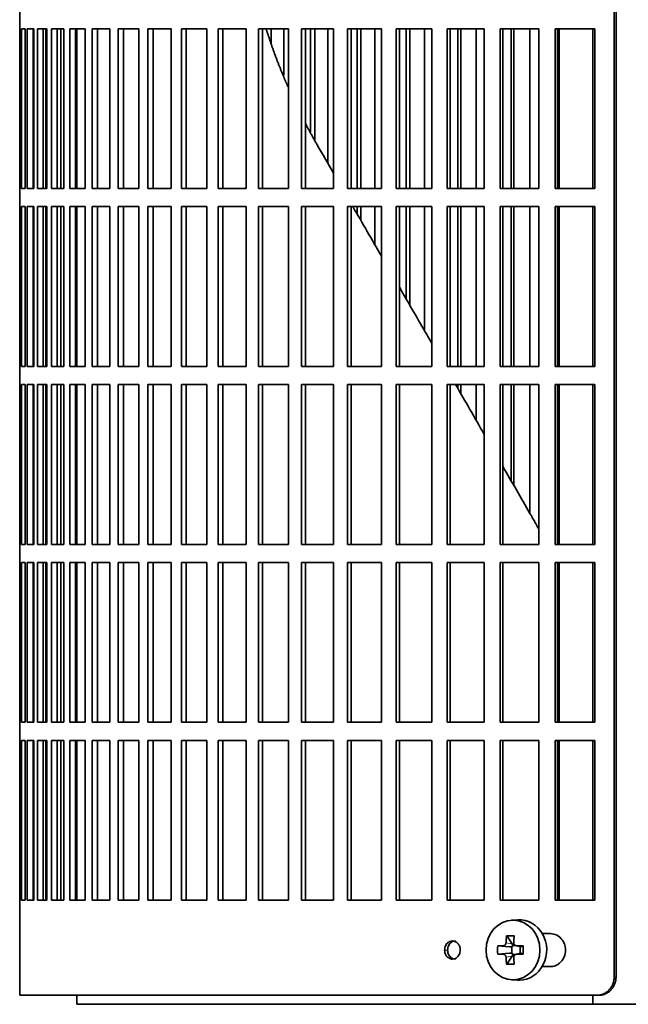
# Model space of a CAD drawing. Header units: millimetres. Extents: x 481 to 1373, y -1380 to 1448.
# Tile 11 of 28: x 488 to 589, y -95 to 68. Entities that reach past the tile are written whole.
import ezdxf

# ---------------------------------------------------------------- set-up
doc = ezdxf.new("R2010")
doc.units = ezdxf.units.MM
for name, color, linetype in [('M5X8_UNI7687', 7, 'Continuous'), ('VSI344-454_FILTR', 7, 'Continuous'), ('VSI344-454_SUPPO', 7, 'Continuous')]:
    doc.layers.add(name, color=color, linetype=linetype)

# ---------------------------------------------------------------- blocks, each defined once
blk = doc.blocks.new('SE')
at = {"layer": 'M5X8_UNI7687', "color": 7, "linetype": 'Continuous', "lineweight": 35}
for p, q in [((570.61, -80.96), (569.56, -81.03)), ((568.77, -83.62), (569.68, -84.92)), ((567.28, -85.26), (569.23, -85.42)), ((567.28, -86.64), (569.23, -86.49)), ((569.65, -86.52), (569.65, -85.39)), ((569.82, -85.2), (570.31, -85.2)), ((570.3, -85.23), (571.06, -85.42)), ((571.06, -86.48), (570.3, -86.68)), ((571.01, -85.41), (571.01, -86.5)), ((571.52, -85.26), (571.1, -85.42)), ((571.52, -86.64), (571.1, -86.49)), ((568.77, -88.29), (569.68, -86.98)), ((570.33, -86.7), (569.82, -86.7)), ((569.56, -90.87), (570.61, -90.94))]:
    blk.add_line(p, q, dxfattribs=at)
at = {"layer": 'M5X8_UNI7687', "color": 4, "linetype": 'Continuous', "lineweight": 9}
for p, q in [((568.67, -84.74), (569.68, -84.92)), ((569.23, -85.42), (568.22, -85.24)), ((568.22, -86.66), (569.23, -86.49)), ((570.41, -85.24), (571.1, -85.42)), ((571.1, -86.49), (570.41, -86.66)), ((569.68, -86.98), (568.67, -87.16))]:
    blk.add_line(p, q, dxfattribs=at)
at = {"layer": 'M5X8_UNI7687', "color": 7, "linetype": 'Continuous', "lineweight": 35}
for centre, radius, start, end in [((577.86, -85.95), 10.6, 176.2556, 183.7444), ((522.16, -85.95), 49.36, 359.1963, 0.8037)]:
    blk.add_arc(centre, radius, start, end, dxfattribs=at)
blk.add_ellipse((569.82, -85.95), major_axis=(0, -4.93), ratio=0.906308, dxfattribs=at)
for centre, major_axis, ratio, start_param, end_param in [((570.88, -85.95), (0, -5), 0.906308, 0, 3.201231), ((573.63, -85.95), (0, 10), 0.5, 1.335108, 1.449667), ((572.56, -89.02), (-8.86, 2.7), 0.529916, -1.123958, -0.974266), ((573.35, -85.95), (0, 10), 0.34202, 1.335108, 1.449667), ((573.49, -86.11), (-9.99, 0.37), 0.07899, -1.011873, -0.897313), ((569.22, -84.92), (0.85, -0.111), 0.58208, 4.795805, 5.314006), ((569.22, -86.99), (0.85, 0.111), 0.58208, 0.96918, 1.487381), ((569.42, -84.95), (0.019, -0.502), 0.906042, 0.483343, 1.010141), ((569.22, -84.92), (0.561, -0.512), 0.450112, 0.58713, 1.105331), ((573.49, -86.11), (-9.99, 0.37), 0.07899, -1.36869, -1.254131), ((571.1, -84.92), (0.03, 0.507), 0.355475, 3.073309, 3.29989), ((571.1, -86.99), (0.03, -0.507), 0.355475, 2.983295, 3.209876), ((573.49, -85.8), (-9.99, -0.37), 0.07899, 0.897313, 1.011873), ((573.63, -85.95), (0, -10), 0.5, -1.449667, -1.335108), ((569.42, -86.95), (0.019, 0.502), 0.906042, 5.273044, 5.799842), ((569.22, -86.99), (0.561, 0.512), 0.450112, 5.177855, 5.696055), ((573.35, -85.95), (0, -10), 0.34202, -1.449667, -1.335108), ((573.49, -85.8), (-9.99, -0.37), 0.07899, 1.254131, 1.36869), ((572.56, -82.89), (-8.86, -2.7), 0.529916, 0.974266, 1.123958), ((570.88, -85.95), (0, -5), 0.906308, 6.223547, 6.283185)]:
    blk.add_ellipse(centre, major_axis=major_axis, ratio=ratio, start_param=start_param, end_param=end_param, dxfattribs=at)
for points in [[(568.22, -85.24), (568.23, -85.24), (568.26, -85.24), (568.3, -85.23), (568.34, -85.22), (568.38, -85.2), (568.42, -85.18), (568.46, -85.16), (568.49, -85.13), (568.53, -85.1), (568.56, -85.06), (568.58, -85.02), (568.61, -84.98), (568.63, -84.93), (568.64, -84.89), (568.66, -84.84), (568.67, -84.8), (568.67, -84.76), (568.67, -84.74)], [(569.96, -84.74), (569.96, -84.76), (569.96, -84.8), (569.96, -84.84), (569.97, -84.89), (569.98, -84.93), (570, -84.98), (570.02, -85.02), (570.05, -85.06), (570.08, -85.1), (570.11, -85.13), (570.15, -85.16), (570.19, -85.18), (570.23, -85.2), (570.27, -85.22), (570.31, -85.23), (570.36, -85.24), (570.39, -85.24), (570.41, -85.24)], [(568.67, -87.16), (568.67, -87.14), (568.67, -87.11), (568.66, -87.06), (568.64, -87.02), (568.63, -86.97), (568.61, -86.93), (568.58, -86.89), (568.56, -86.85), (568.53, -86.81), (568.49, -86.78), (568.46, -86.75), (568.42, -86.72), (568.38, -86.7), (568.34, -86.68), (568.3, -86.67), (568.26, -86.66), (568.23, -86.66), (568.22, -86.66)], [(570.41, -86.66), (570.39, -86.66), (570.36, -86.66), (570.31, -86.67), (570.27, -86.68), (570.23, -86.7), (570.19, -86.72), (570.15, -86.75), (570.11, -86.78), (570.08, -86.81), (570.05, -86.85), (570.02, -86.89), (570, -86.93), (569.98, -86.97), (569.97, -87.02), (569.96, -87.06), (569.96, -87.11), (569.96, -87.14), (569.96, -87.16)]]:
    blk.add_open_spline(points, degree=3, dxfattribs=at)
at = {"layer": 'VSI344-454_FILTR', "color": 7, "linetype": 'Continuous', "lineweight": 35}
for p, q in [((586.58, -90.45), (586.58, 180.55)), ((586.9, -90.45), (586.9, 180.55)), ((488.02, 69.8), (488.02, 66.8)), ((488.02, 66.8), (488.15, 66.8)), ((488.03, 40.3), (488.03, 66.8)), ((488.15, 40.3), (488.15, 66.8)), ((488.31, 66.8), (488.92, 66.8)), ((488.31, 40.3), (488.31, 66.8)), ((488.92, 40.3), (488.92, 66.8)), ((489.28, 66.8), (490.38, 66.8)), ((489.28, 40.3), (489.28, 66.8)), ((490.27, 40.3), (490.27, 66.8)), ((490.38, 40.3), (490.38, 66.8)), ((490.95, 66.8), (492.53, 66.8)), ((490.95, 40.3), (490.95, 66.8)), ((491.93, 40.3), (491.93, 66.8)), ((492.36, 40.3), (492.36, 66.8)), ((492.53, 40.3), (492.53, 66.8)), ((493.31, 66.8), (495.36, 66.8)), ((493.31, 40.3), (493.31, 66.8)), ((494.26, 40.3), (494.26, 66.8)), ((494.83, 40.3), (494.83, 66.8)), ((495.36, 40.3), (495.36, 66.8)), ((496.33, 66.8), (498.86, 66.8)), ((496.33, 40.3), (496.33, 66.8)), ((497.27, 40.3), (497.27, 66.8)), ((498.86, 40.3), (498.86, 66.8)), ((500.02, 66.8), (502.99, 66.8)), ((500.02, 40.3), (500.02, 66.8)), ((500.93, 40.3), (500.93, 66.8)), ((502.99, 40.3), (502.99, 66.8)), ((504.35, 66.8), (507.76, 66.8)), ((504.35, 40.3), (504.35, 66.8)), ((505.22, 40.3), (505.22, 66.8)), ((507.76, 40.3), (507.76, 66.8)), ((509.29, 66.8), (513.13, 66.8)), ((509.29, 40.3), (509.29, 66.8)), ((510.13, 40.3), (510.13, 66.8)), ((513.13, 40.3), (513.13, 66.8)), ((514.84, 66.8), (519.07, 66.8)), ((514.84, 40.3), (514.84, 66.8)), ((515.64, 40.3), (515.64, 66.8)), ((519.07, 40.3), (519.07, 66.8)), ((520.95, 66.8), (525.56, 66.8)), ((520.95, 40.3), (520.95, 66.8)), ((521.7, 40.3), (521.7, 66.8)), ((525.56, 40.3), (525.56, 66.8)), ((527.6, 66.8), (532.57, 66.8)), ((527.6, 40.3), (527.6, 66.8)), ((528.3, 40.3), (528.3, 66.8)), ((529.74, 64.36), (529.74, 66.8)), ((531.8, 59.06), (531.8, 66.8)), ((532.57, 40.3), (532.57, 66.8)), ((534.75, 66.8), (540.06, 66.8)), ((534.75, 40.3), (534.75, 66.8)), ((535.41, 40.3), (535.41, 66.8)), ((536.26, 49.65), (536.26, 66.8)), ((536.94, 48.34), (536.94, 66.8)), ((539.14, 44.45), (539.14, 66.8)), ((540.06, 40.3), (540.06, 66.8)), ((542.38, 66.8), (548, 66.8)), ((542.38, 40.3), (542.38, 66.8)), ((542.98, 40.3), (542.98, 66.8)), ((543.98, 40.3), (543.98, 66.8)), ((544.61, 40.3), (544.61, 66.8)), ((546.93, 40.3), (546.93, 66.8)), ((548, 40.3), (548, 66.8)), ((550.44, 66.8), (556.34, 66.8)), ((550.44, 40.3), (550.44, 66.8)), ((550.99, 40.3), (550.99, 66.8)), ((552.12, 40.3), (552.12, 66.8)), ((552.7, 40.3), (552.7, 66.8)), ((555.14, 40.3), (555.14, 66.8)), ((556.34, 40.3), (556.34, 66.8)), ((558.9, 66.8), (565.05, 66.8)), ((558.9, 40.3), (558.9, 66.8)), ((559.38, 40.3), (559.38, 66.8)), ((560.65, 40.3), (560.65, 66.8)), ((561.17, 40.3), (561.17, 66.8)), ((563.72, 40.3), (563.72, 66.8)), ((565.05, 40.3), (565.05, 66.8)), ((567.71, 66.8), (574.08, 66.8)), ((567.71, 40.3), (567.71, 66.8)), ((568.13, 40.3), (568.13, 66.8)), ((569.53, 40.3), (569.53, 66.8)), ((569.98, 40.3), (569.98, 66.8)), ((572.62, 40.3), (572.62, 66.8)), ((574.08, 40.3), (574.08, 66.8)), ((576.83, 66.8), (583.4, 66.8)), ((576.83, 40.3), (576.83, 66.8)), ((577.19, 40.3), (577.19, 66.8)), ((583.4, 40.3), (583.4, 66.8)), ((488.02, 40.3), (488.15, 40.3)), ((488.02, 40.3), (488.02, 37.3)), ((488.31, 40.3), (488.92, 40.3)), ((489.28, 40.3), (490.38, 40.3)), ((490.95, 40.3), (492.53, 40.3)), ((493.31, 40.3), (495.36, 40.3)), ((496.33, 40.3), (498.86, 40.3)), ((500.02, 40.3), (502.99, 40.3)), ((504.35, 40.3), (507.76, 40.3)), ((509.29, 40.3), (513.13, 40.3)), ((514.84, 40.3), (519.07, 40.3)), ((520.95, 40.3), (525.56, 40.3)), ((527.6, 40.3), (532.57, 40.3)), ((534.75, 40.3), (540.06, 40.3)), ((542.38, 40.3), (548, 40.3)), ((550.44, 40.3), (556.34, 40.3)), ((558.9, 40.3), (565.05, 40.3)), ((567.71, 40.3), (574.08, 40.3)), ((576.83, 40.3), (583.4, 40.3)), ((488.02, 37.3), (488.15, 37.3)), ((488.03, 10.8), (488.03, 37.3)), ((488.15, 10.8), (488.15, 37.3)), ((488.31, 37.3), (488.92, 37.3)), ((488.31, 10.8), (488.31, 37.3)), ((488.92, 10.8), (488.92, 37.3)), ((489.28, 37.3), (490.38, 37.3)), ((489.28, 10.8), (489.28, 37.3)), ((490.27, 10.8), (490.27, 37.3)), ((490.38, 10.8), (490.38, 37.3)), ((490.95, 37.3), (492.53, 37.3)), ((490.95, 10.8), (490.95, 37.3)), ((491.93, 10.8), (491.93, 37.3)), ((492.36, 10.8), (492.36, 37.3)), ((492.53, 10.8), (492.53, 37.3)), ((493.31, 37.3), (495.36, 37.3)), ((493.31, 10.8), (493.31, 37.3)), ((494.26, 10.8), (494.26, 37.3)), ((494.83, 10.8), (494.83, 37.3)), ((495.36, 10.8), (495.36, 37.3)), ((496.33, 37.3), (498.86, 37.3)), ((496.33, 10.8), (496.33, 37.3)), ((497.27, 10.8), (497.27, 37.3)), ((498.86, 10.8), (498.86, 37.3)), ((500.02, 37.3), (502.99, 37.3)), ((500.02, 10.8), (500.02, 37.3)), ((500.93, 10.8), (500.93, 37.3)), ((502.99, 10.8), (502.99, 37.3)), ((504.35, 37.3), (507.76, 37.3)), ((504.35, 10.8), (504.35, 37.3)), ((505.22, 10.8), (505.22, 37.3)), ((507.76, 10.8), (507.76, 37.3)), ((509.29, 37.3), (513.13, 37.3)), ((509.29, 10.8), (509.29, 37.3)), ((510.13, 10.8), (510.13, 37.3)), ((513.13, 10.8), (513.13, 37.3)), ((514.84, 37.3), (519.07, 37.3)), ((514.84, 10.8), (514.84, 37.3)), ((515.64, 10.8), (515.64, 37.3)), ((519.07, 10.8), (519.07, 37.3)), ((520.95, 37.3), (525.56, 37.3)), ((520.95, 10.8), (520.95, 37.3)), ((521.7, 10.8), (521.7, 37.3)), ((525.56, 10.8), (525.56, 37.3)), ((527.6, 37.3), (532.57, 37.3)), ((527.6, 10.8), (527.6, 37.3)), ((528.3, 10.8), (528.3, 37.3)), ((532.57, 10.8), (532.57, 37.3)), ((534.75, 37.3), (540.06, 37.3)), ((534.75, 10.8), (534.75, 37.3)), ((535.41, 10.8), (535.41, 37.3)), ((540.06, 10.8), (540.06, 37.3)), ((542.38, 37.3), (548, 37.3)), ((542.38, 10.8), (542.38, 37.3)), ((542.98, 10.8), (542.98, 37.3)), ((543.98, 36.07), (543.98, 37.3)), ((544.61, 34.98), (544.61, 37.3)), ((546.93, 30.95), (546.93, 37.3)), ((548, 10.8), (548, 37.3)), ((550.44, 37.3), (556.34, 37.3)), ((550.44, 10.8), (550.44, 37.3)), ((550.99, 10.8), (550.99, 37.3)), ((552.12, 21.96), (552.12, 37.3)), ((552.7, 20.97), (552.7, 37.3)), ((555.14, 16.74), (555.14, 37.3)), ((556.34, 10.8), (556.34, 37.3)), ((558.9, 37.3), (565.05, 37.3)), ((558.9, 10.8), (558.9, 37.3)), ((559.38, 10.8), (559.38, 37.3)), ((560.65, 10.8), (560.65, 37.3)), ((561.17, 10.8), (561.17, 37.3)), ((563.72, 10.8), (563.72, 37.3)), ((565.05, 10.8), (565.05, 37.3)), ((567.71, 37.3), (574.08, 37.3)), ((567.71, 10.8), (567.71, 37.3)), ((568.13, 10.8), (568.13, 37.3)), ((569.53, 10.8), (569.53, 37.3)), ((569.98, 10.8), (569.98, 37.3)), ((572.62, 10.8), (572.62, 37.3)), ((574.08, 10.8), (574.08, 37.3)), ((576.83, 37.3), (583.4, 37.3)), ((576.83, 10.8), (576.83, 37.3)), ((577.19, 10.8), (577.19, 37.3)), ((583.4, 10.8), (583.4, 37.3)), ((488.02, 10.8), (488.15, 10.8)), ((488.02, 10.8), (488.02, 7.8)), ((488.31, 10.8), (488.92, 10.8)), ((489.28, 10.8), (490.38, 10.8)), ((490.95, 10.8), (492.53, 10.8)), ((493.31, 10.8), (495.36, 10.8)), ((496.33, 10.8), (498.86, 10.8)), ((500.02, 10.8), (502.99, 10.8)), ((504.35, 10.8), (507.76, 10.8)), ((509.29, 10.8), (513.13, 10.8)), ((514.84, 10.8), (519.07, 10.8)), ((520.95, 10.8), (525.56, 10.8)), ((527.6, 10.8), (532.57, 10.8)), ((534.75, 10.8), (540.06, 10.8)), ((542.38, 10.8), (548, 10.8)), ((550.44, 10.8), (556.34, 10.8)), ((558.9, 10.8), (565.05, 10.8)), ((567.71, 10.8), (574.08, 10.8)), ((576.83, 10.8), (583.4, 10.8)), ((488.02, 7.8), (488.15, 7.8)), ((488.03, -18.7), (488.03, 7.8)), ((488.15, -18.7), (488.15, 7.8)), ((488.31, 7.8), (488.92, 7.8)), ((488.31, -18.7), (488.31, 7.8)), ((488.92, -18.7), (488.92, 7.8)), ((489.28, 7.8), (490.38, 7.8)), ((489.28, -18.7), (489.28, 7.8)), ((490.27, -18.7), (490.27, 7.8)), ((490.38, -18.7), (490.38, 7.8)), ((490.95, 7.8), (492.53, 7.8)), ((490.95, -18.7), (490.95, 7.8)), ((491.93, -18.7), (491.93, 7.8)), ((492.36, -18.7), (492.36, 7.8)), ((492.53, -18.7), (492.53, 7.8)), ((493.31, 7.8), (495.36, 7.8)), ((493.31, -18.7), (493.31, 7.8)), ((494.26, -18.7), (494.26, 7.8)), ((494.83, -18.7), (494.83, 7.8)), ((495.36, -18.7), (495.36, 7.8)), ((496.33, 7.8), (498.86, 7.8)), ((496.33, -18.7), (496.33, 7.8)), ((497.27, -18.7), (497.27, 7.8)), ((498.86, -18.7), (498.86, 7.8)), ((500.02, 7.8), (502.99, 7.8)), ((500.02, -18.7), (500.02, 7.8)), ((500.93, -18.7), (500.93, 7.8)), ((502.99, -18.7), (502.99, 7.8)), ((504.35, 7.8), (507.76, 7.8)), ((504.35, -18.7), (504.35, 7.8)), ((505.22, -18.7), (505.22, 7.8)), ((507.76, -18.7), (507.76, 7.8)), ((509.29, 7.8), (513.13, 7.8)), ((509.29, -18.7), (509.29, 7.8)), ((510.13, -18.7), (510.13, 7.8)), ((513.13, -18.7), (513.13, 7.8)), ((514.84, 7.8), (519.07, 7.8)), ((514.84, -18.7), (514.84, 7.8)), ((515.64, -18.7), (515.64, 7.8)), ((519.07, -18.7), (519.07, 7.8)), ((520.95, 7.8), (525.56, 7.8)), ((520.95, -18.7), (520.95, 7.8)), ((521.7, -18.7), (521.7, 7.8)), ((525.56, -18.7), (525.56, 7.8)), ((527.6, 7.8), (532.57, 7.8)), ((527.6, -18.7), (527.6, 7.8)), ((528.3, -18.7), (528.3, 7.8)), ((532.57, -18.7), (532.57, 7.8)), ((534.75, 7.8), (540.06, 7.8)), ((534.75, -18.7), (534.75, 7.8)), ((535.41, -18.7), (535.41, 7.8)), ((540.06, -18.7), (540.06, 7.8)), ((542.38, 7.8), (548, 7.8)), ((542.38, -18.7), (542.38, 7.8)), ((542.98, -18.7), (542.98, 7.8)), ((548, -18.7), (548, 7.8)), ((550.44, 7.8), (556.34, 7.8)), ((550.44, -18.7), (550.44, 7.8)), ((550.99, -18.7), (550.99, 7.8)), ((556.34, -18.7), (556.34, 7.8)), ((558.9, 7.8), (565.05, 7.8)), ((558.9, -18.7), (558.9, 7.8)), ((559.38, -18.7), (559.38, 7.8)), ((560.65, 7.19), (560.65, 7.8)), ((561.17, 6.29), (561.17, 7.8)), ((563.72, 1.88), (563.72, 7.8)), ((565.05, -18.7), (565.05, 7.8)), ((567.71, 7.8), (574.08, 7.8)), ((567.71, -18.7), (567.71, 7.8)), ((568.13, -18.7), (568.13, 7.8)), ((569.53, -8.19), (569.53, 7.8)), ((569.98, -8.98), (569.98, 7.8)), ((572.62, -13.55), (572.62, 7.8)), ((574.08, -18.7), (574.08, 7.8)), ((576.83, 7.8), (583.4, 7.8)), ((576.83, -18.7), (576.83, 7.8)), ((577.19, -18.7), (577.19, 7.8)), ((583.4, -18.7), (583.4, 7.8)), ((488.02, -18.7), (488.15, -18.7)), ((488.02, -18.7), (488.02, -21.7)), ((488.31, -18.7), (488.92, -18.7)), ((489.28, -18.7), (490.38, -18.7)), ((490.95, -18.7), (492.53, -18.7)), ((493.31, -18.7), (495.36, -18.7)), ((496.33, -18.7), (498.86, -18.7)), ((500.02, -18.7), (502.99, -18.7)), ((504.35, -18.7), (507.76, -18.7)), ((509.29, -18.7), (513.13, -18.7)), ((514.84, -18.7), (519.07, -18.7)), ((520.95, -18.7), (525.56, -18.7)), ((527.6, -18.7), (532.57, -18.7)), ((534.75, -18.7), (540.06, -18.7)), ((542.38, -18.7), (548, -18.7)), ((550.44, -18.7), (556.34, -18.7)), ((558.9, -18.7), (565.05, -18.7)), ((567.71, -18.7), (574.08, -18.7)), ((576.83, -18.7), (583.4, -18.7)), ((488.02, -21.7), (488.15, -21.7)), ((488.03, -48.2), (488.03, -21.7)), ((488.15, -48.2), (488.15, -21.7)), ((488.31, -21.7), (488.92, -21.7)), ((488.31, -48.2), (488.31, -21.7)), ((488.92, -48.2), (488.92, -21.7)), ((489.28, -21.7), (490.38, -21.7)), ((489.28, -48.2), (489.28, -21.7)), ((490.27, -48.2), (490.27, -21.7)), ((490.38, -48.2), (490.38, -21.7)), ((490.95, -21.7), (492.53, -21.7)), ((490.95, -48.2), (490.95, -21.7)), ((491.93, -48.2), (491.93, -21.7)), ((492.36, -48.2), (492.36, -21.7)), ((492.53, -48.2), (492.53, -21.7)), ((493.31, -21.7), (495.36, -21.7)), ((493.31, -48.2), (493.31, -21.7)), ((494.26, -48.2), (494.26, -21.7)), ((494.83, -48.2), (494.83, -21.7)), ((495.36, -48.2), (495.36, -21.7)), ((496.33, -21.7), (498.86, -21.7)), ((496.33, -48.2), (496.33, -21.7)), ((497.27, -48.2), (497.27, -21.7)), ((498.86, -48.2), (498.86, -21.7)), ((500.02, -21.7), (502.99, -21.7)), ((500.02, -48.2), (500.02, -21.7)), ((500.93, -48.2), (500.93, -21.7)), ((502.99, -48.2), (502.99, -21.7)), ((504.35, -21.7), (507.76, -21.7)), ((504.35, -48.2), (504.35, -21.7)), ((505.22, -48.2), (505.22, -21.7)), ((507.76, -48.2), (507.76, -21.7)), ((509.29, -21.7), (513.13, -21.7)), ((509.29, -48.2), (509.29, -21.7)), ((510.13, -48.2), (510.13, -21.7)), ((513.13, -48.2), (513.13, -21.7)), ((514.84, -21.7), (519.07, -21.7)), ((514.84, -48.2), (514.84, -21.7)), ((515.64, -48.2), (515.64, -21.7)), ((519.07, -48.2), (519.07, -21.7)), ((520.95, -21.7), (525.56, -21.7)), ((520.95, -48.2), (520.95, -21.7)), ((521.7, -48.2), (521.7, -21.7)), ((525.56, -48.2), (525.56, -21.7)), ((527.6, -21.7), (532.57, -21.7)), ((527.6, -48.2), (527.6, -21.7)), ((528.3, -48.2), (528.3, -21.7)), ((532.57, -48.2), (532.57, -21.7)), ((534.75, -21.7), (540.06, -21.7)), ((534.75, -48.2), (534.75, -21.7)), ((535.41, -48.2), (535.41, -21.7)), ((540.06, -48.2), (540.06, -21.7)), ((542.38, -21.7), (548, -21.7)), ((542.38, -48.2), (542.38, -21.7)), ((542.98, -48.2), (542.98, -21.7)), ((548, -48.2), (548, -21.7)), ((550.44, -21.7), (556.34, -21.7)), ((550.44, -48.2), (550.44, -21.7)), ((550.99, -48.2), (550.99, -21.7)), ((556.34, -48.2), (556.34, -21.7)), ((558.9, -21.7), (565.05, -21.7)), ((558.9, -48.2), (558.9, -21.7)), ((559.38, -48.2), (559.38, -21.7)), ((565.05, -48.2), (565.05, -21.7)), ((567.71, -21.7), (574.08, -21.7)), ((567.71, -48.2), (567.71, -21.7)), ((568.13, -48.2), (568.13, -21.7)), ((574.08, -48.2), (574.08, -21.7)), ((576.83, -21.7), (583.4, -21.7)), ((576.83, -48.2), (576.83, -21.7)), ((577.19, -48.2), (577.19, -21.7)), ((583.4, -48.2), (583.4, -21.7)), ((488.02, -48.2), (488.15, -48.2)), ((488.02, -48.2), (488.02, -51.2)), ((488.31, -48.2), (488.92, -48.2)), ((489.28, -48.2), (490.38, -48.2)), ((490.95, -48.2), (492.53, -48.2)), ((493.31, -48.2), (495.36, -48.2)), ((496.33, -48.2), (498.86, -48.2)), ((500.02, -48.2), (502.99, -48.2)), ((504.35, -48.2), (507.76, -48.2)), ((509.29, -48.2), (513.13, -48.2)), ((514.84, -48.2), (519.07, -48.2)), ((520.95, -48.2), (525.56, -48.2)), ((527.6, -48.2), (532.57, -48.2)), ((534.75, -48.2), (540.06, -48.2)), ((542.38, -48.2), (548, -48.2)), ((550.44, -48.2), (556.34, -48.2)), ((558.9, -48.2), (565.05, -48.2)), ((567.71, -48.2), (574.08, -48.2)), ((576.83, -48.2), (583.4, -48.2)), ((488.02, -51.2), (488.15, -51.2)), ((488.03, -77.7), (488.03, -51.2)), ((488.15, -77.7), (488.15, -51.2)), ((488.31, -51.2), (488.92, -51.2)), ((488.31, -77.7), (488.31, -51.2)), ((488.92, -77.7), (488.92, -51.2)), ((489.28, -51.2), (490.38, -51.2)), ((489.28, -77.7), (489.28, -51.2)), ((490.27, -77.7), (490.27, -51.2)), ((490.38, -77.7), (490.38, -51.2)), ((490.95, -51.2), (492.53, -51.2)), ((490.95, -77.7), (490.95, -51.2)), ((491.93, -77.7), (491.93, -51.2)), ((492.36, -77.7), (492.36, -51.2)), ((492.53, -77.7), (492.53, -51.2)), ((493.31, -51.2), (495.36, -51.2)), ((493.31, -77.7), (493.31, -51.2)), ((494.26, -77.7), (494.26, -51.2)), ((494.83, -77.7), (494.83, -51.2)), ((495.36, -77.7), (495.36, -51.2)), ((496.33, -51.2), (498.86, -51.2)), ((496.33, -77.7), (496.33, -51.2)), ((497.27, -77.7), (497.27, -51.2)), ((498.86, -77.7), (498.86, -51.2)), ((500.02, -51.2), (502.99, -51.2)), ((500.02, -77.7), (500.02, -51.2)), ((500.93, -77.7), (500.93, -51.2)), ((502.99, -77.7), (502.99, -51.2)), ((504.35, -51.2), (507.76, -51.2)), ((504.35, -77.7), (504.35, -51.2)), ((505.22, -77.7), (505.22, -51.2)), ((507.76, -77.7), (507.76, -51.2)), ((509.29, -51.2), (513.13, -51.2)), ((509.29, -77.7), (509.29, -51.2)), ((510.13, -77.7), (510.13, -51.2)), ((513.13, -77.7), (513.13, -51.2)), ((514.84, -51.2), (519.07, -51.2)), ((514.84, -77.7), (514.84, -51.2)), ((515.64, -77.7), (515.64, -51.2)), ((519.07, -77.7), (519.07, -51.2)), ((520.95, -51.2), (525.56, -51.2)), ((520.95, -77.7), (520.95, -51.2)), ((521.7, -77.7), (521.7, -51.2)), ((525.56, -77.7), (525.56, -51.2)), ((527.6, -51.2), (532.57, -51.2)), ((527.6, -77.7), (527.6, -51.2)), ((528.3, -77.7), (528.3, -51.2)), ((532.57, -77.7), (532.57, -51.2)), ((534.75, -51.2), (540.06, -51.2)), ((534.75, -77.7), (534.75, -51.2)), ((535.41, -77.7), (535.41, -51.2)), ((540.06, -77.7), (540.06, -51.2)), ((542.38, -51.2), (548, -51.2)), ((542.38, -77.7), (542.38, -51.2)), ((542.98, -77.7), (542.98, -51.2)), ((548, -77.7), (548, -51.2)), ((550.44, -51.2), (556.34, -51.2)), ((550.44, -77.7), (550.44, -51.2)), ((550.99, -77.7), (550.99, -51.2)), ((556.34, -77.7), (556.34, -51.2)), ((558.9, -51.2), (565.05, -51.2)), ((558.9, -77.7), (558.9, -51.2)), ((559.38, -77.7), (559.38, -51.2)), ((565.05, -77.7), (565.05, -51.2)), ((567.71, -51.2), (574.08, -51.2)), ((567.71, -77.7), (567.71, -51.2)), ((568.13, -77.7), (568.13, -51.2)), ((574.08, -77.7), (574.08, -51.2)), ((576.83, -51.2), (583.4, -51.2)), ((576.83, -77.7), (576.83, -51.2)), ((577.19, -77.7), (577.19, -51.2)), ((583.4, -77.7), (583.4, -51.2)), ((488.02, -77.7), (488.15, -77.7)), ((488.02, -77.7), (488.02, -93.45)), ((488.31, -77.7), (488.92, -77.7)), ((489.28, -77.7), (490.38, -77.7)), ((490.95, -77.7), (492.53, -77.7)), ((493.31, -77.7), (495.36, -77.7)), ((496.33, -77.7), (498.86, -77.7)), ((500.02, -77.7), (502.99, -77.7)), ((504.35, -77.7), (507.76, -77.7)), ((509.29, -77.7), (513.13, -77.7)), ((514.84, -77.7), (519.07, -77.7)), ((520.95, -77.7), (525.56, -77.7)), ((527.6, -77.7), (532.57, -77.7)), ((534.75, -77.7), (540.06, -77.7)), ((542.38, -77.7), (548, -77.7)), ((550.44, -77.7), (556.34, -77.7)), ((558.9, -77.7), (565.05, -77.7)), ((567.71, -77.7), (574.08, -77.7)), ((576.83, -77.7), (583.4, -77.7)), ((575.98, -83.2), (574.66, -83.2)), ((574.66, -88.7), (575.98, -88.7)), ((583.75, -93.45), (488.02, -93.45)), ((584.06, -93.45), (583.75, -93.45))]:
    blk.add_line(p, q, dxfattribs=at)
at = {"layer": 'VSI344-454_FILTR', "color": 4, "linetype": 'Continuous', "lineweight": 9}
for p, q in [((558.48, -85.95), (558.98, -85.95)), ((586.9, -90.45), (586.58, -90.45))]:
    blk.add_line(p, q, dxfattribs=at)
at = {"layer": 'VSI344-454_FILTR', "color": 7, "linetype": 'Continuous', "lineweight": 35}
for points, knots in [([(575.98, -88.7), (576.12, -88.69), (576.41, -88.68), (576.84, -88.56), (577.25, -88.35), (577.64, -88.05), (578.02, -87.64), (578.4, -86.95), (578.6, -85.98), (578.42, -85.02), (577.95, -84.12), (577.15, -83.37), (576.36, -83.26), (575.98, -83.2)], [0, 0, 0, 0, 0.053459, 0.108873, 0.166241, 0.225564, 0.286842, 0.368684, 0.501097, 0.624779, 0.701219, 0.857925, 1, 1, 1, 1]), ([(558.48, -85.95), (558.49, -85.82), (558.5, -85.56), (558.65, -85.19), (558.89, -84.82), (559.28, -84.53), (559.78, -84.41), (560.29, -84.53), (560.72, -84.87), (561.02, -85.36), (561.06, -85.76), (561.08, -85.95)], [0, 0, 0, 0, 0.084454, 0.168831, 0.25477, 0.378375, 0.501304, 0.626685, 0.750981, 0.875806, 1, 1, 1, 1]), ([(560.27, -84.45), (560.11, -84.45), (559.77, -84.53), (559.39, -84.82), (559.15, -85.19), (559, -85.56), (558.99, -85.82), (558.98, -85.95)], [0.5001436, 0.5001436, 0.5001436, 0.5001436, 0.6219592, 0.7454545, 0.8313176, 0.915596, 1, 1, 1, 1]), ([(561.08, -85.95), (561.07, -86.08), (561.05, -86.35), (560.91, -86.72), (560.66, -87.09), (560.27, -87.38), (559.77, -87.49), (559.26, -87.37), (558.83, -87.04), (558.53, -86.54), (558.5, -86.15), (558.48, -85.95)], [0, 0, 0, 0, 0.084454, 0.168831, 0.25477, 0.378375, 0.501304, 0.626685, 0.750981, 0.875806, 1, 1, 1, 1]), ([(558.98, -85.95), (558.99, -86.08), (559, -86.34), (559.14, -86.71), (559.38, -87.07), (559.76, -87.37), (560.1, -87.45), (560.27, -87.45), (560.27, -87.45)], [0, 0, 0, 0, 0.0839215, 0.1651632, 0.2496847, 0.3738706, 0.4991399, 0.5001436, 0.5001436, 0.5001436, 0.5001436]), ([(583.75, -93.45), (583.8, -93.45), (583.91, -93.45), (584.06, -93.44), (584.22, -93.41), (584.38, -93.38), (584.53, -93.34), (584.68, -93.29), (584.95, -93.17), (585.33, -92.96), (585.76, -92.59), (586.12, -92.13), (586.34, -91.7), (586.47, -91.32), (586.53, -91.04), (586.58, -90.75), (586.58, -90.55), (586.58, -90.45)], [0, 0, 0, 0, 0.036074, 0.071835, 0.107394, 0.142867, 0.178369, 0.214015, 0.24992, 0.375515, 0.499618, 0.623903, 0.749864, 0.812552, 0.874725, 0.937001, 1, 1, 1, 1]), ([(586.9, -90.45), (586.9, -90.51), (586.9, -90.62), (586.88, -90.79), (586.86, -90.96), (586.83, -91.12), (586.79, -91.28), (586.74, -91.44), (586.63, -91.73), (586.43, -92.13), (586.08, -92.59), (585.64, -92.96), (585.23, -93.19), (584.88, -93.33), (584.61, -93.4), (584.34, -93.44), (584.15, -93.45), (584.06, -93.45)], [0, 0, 0, 0, 0.03611, 0.071905, 0.107497, 0.143003, 0.178538, 0.214218, 0.250157, 0.376062, 0.500392, 0.624478, 0.750119, 0.812755, 0.874869, 0.937079, 1, 1, 1, 1])]:
    blk.add_open_spline(points, degree=3, knots=knots, dxfattribs=at)
at = {"layer": 'VSI344-454_SUPPO', "color": 7, "linetype": 'Continuous', "lineweight": 35}
for p, q in [((497.52, 40.3), (497.52, 66.8)), ((577.45, 40.3), (577.45, 66.8)), ((583.05, 40.3), (583.05, 66.8)), ((497.52, 10.8), (497.52, 37.3)), ((577.45, 10.8), (577.45, 37.3)), ((583.05, 10.8), (583.05, 37.3)), ((497.52, -18.7), (497.52, 7.8)), ((577.45, -18.7), (577.45, 7.8)), ((583.05, -18.7), (583.05, 7.8)), ((497.52, -48.2), (497.52, -21.7)), ((577.45, -48.2), (577.45, -21.7)), ((583.05, -48.2), (583.05, -21.7)), ((497.52, -77.7), (497.52, -51.2)), ((577.45, -77.7), (577.45, -51.2)), ((583.05, -77.7), (583.05, -51.2)), ((497.52, -94.95), (497.52, -93.45)), ((583.05, -94.95), (583.05, -93.45)), ((497.52, -94.95), (583.05, -94.95)), ((583.05, -94.95), (613.36, -94.95))]:
    blk.add_line(p, q, dxfattribs=at)
for points, degree, knots in [([(532.51, 57.14), (532.08, 58.12), (531.67, 59.11), (530.12, 62.88), (528.89, 66.76)], 2, [0.2087608, 0.2087608, 0.2087608, 0.25, 0.25, 0.4066844, 0.4066844, 0.4066844]), ([(556.34, 14.65), (555.97, 15.3), (554.19, 18.38), (552.4, 21.47), (550.99, 23.93)], 3, [0.4683721, 0.4683721, 0.4683721, 0.4683721, 0.5, 0.6198456, 0.6198456, 0.6198456, 0.6198456])]:
    blk.add_open_spline(points, degree=degree, knots=knots, dxfattribs=at)
for points, degree in [([(537.36, 47.53), (536.3, 49.36), (535.33, 51.24)], 2), ([(540.06, 42.85), (539.16, 44.41), (538.26, 45.97), (537.36, 47.53)], 3), ([(548, 29.11), (546.43, 31.83), (544.85, 34.56), (543.27, 37.3)], 3), ([(565.05, -0.43), (563.47, 2.3), (561.89, 5.04), (560.3, 7.8)], 3), ([(572.63, -13.56), (571.14, -10.97), (569.64, -8.38), (568.13, -5.77)], 3), ([(574.17, -16.31), (573.42, -14.93), (572.63, -13.56)], 2), ([(577.48, -22.83), (577.36, -22.57), (577.23, -22.31)], 2)]:
    blk.add_open_spline(points, degree=degree, dxfattribs=at)

msp = doc.modelspace()

# ---------------------------------------------------------------- block references
msp.add_blockref('SE', (0, 0))

doc.saveas('drawing.dxf')
